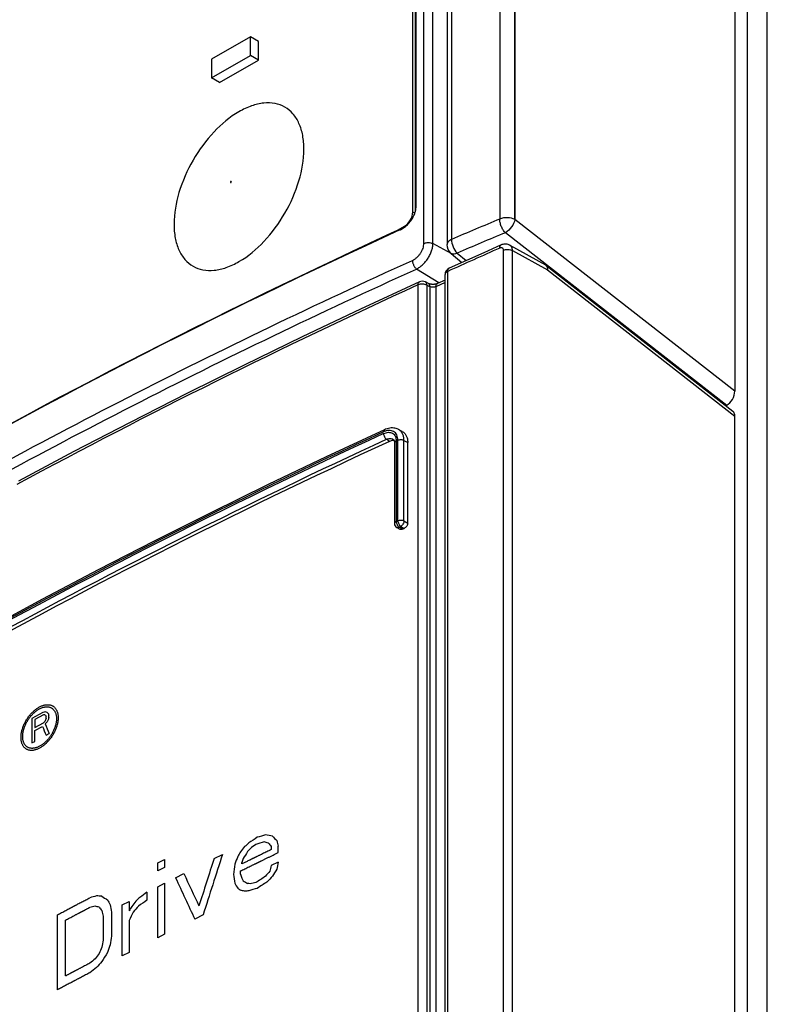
# Model space of a CAD drawing. Header units: millimetres. Extents: x 0 to 841, y 0 to 594.
# Tile 84 of 116: x 723 to 739, y 219 to 241. Entities that reach past the tile are written whole.
import ezdxf

# ---------------------------------------------------------------- set-up
doc = ezdxf.new("R2010")
doc.units = ezdxf.units.MM
doc.header["$LTSCALE"] = 46.255
for name, color, linetype in [('CHAMFERS', 7, 'CONTINUOUS'), ('CURVES', 7, 'CONTINUOUS'), ('DATUM_AXIS', 7, 'CONTINUOUS'), ('DRAFTS', 7, 'CONTINUOUS'), ('ROUNDS', 7, 'CONTINUOUS')]:
    doc.layers.add(name, color=color, linetype=linetype)

msp = doc.modelspace()

# ---------------------------------------------------------------- linework, layer by layer
at = {"layer": 'CHAMFERS', "color": 7, "linetype": 'CONTINUOUS'}
msp.add_line((731.5609, 236.8715), (731.5609, 271.0011), dxfattribs=at)
msp.add_arc((790.9323, 105.9837), 143.389, 114.61611, 119.864978, dxfattribs=at)
for points, knots in [([(731.5438, 236.7509), (731.5455, 236.7574), (731.5519, 236.7827), (731.5565, 236.8085), (731.5585, 236.8279)], [0, 0, 0, 0, 0.2567219, 1, 1, 1, 1]), ([(731.5585, 236.8279), (731.5589, 236.8316), (731.5603, 236.8461), (731.5609, 236.8607), (731.5609, 236.8715)], [0, 0, 0, 0, 0.2548602, 1, 1, 1, 1]), ([(731.3074, 236.4035), (731.3355, 236.4252), (731.3888, 236.474), (731.4564, 236.5587), (731.5097, 236.6516), (731.5347, 236.7177), (731.5438, 236.7509)], [0, 0, 0, 0, 0.2498322, 0.5056138, 0.7584384, 1, 1, 1, 1]), ([(731.2056, 236.3413), (731.2089, 236.3429), (731.2226, 236.3494), (731.2359, 236.3565), (731.2458, 236.3622)], [0, 0, 0, 0, 0.2458535, 1, 1, 1, 1]), ([(731.2458, 236.3622), (731.251, 236.3652), (731.2722, 236.378), (731.2926, 236.3921), (731.3074, 236.4035)], [0, 0, 0, 0, 0.2451436, 1, 1, 1, 1])]:
    msp.add_open_spline(points, degree=3, knots=knots, dxfattribs=at)
at = {"layer": 'CURVES', "color": 4, "linetype": 'CONTINUOUS'}
for p, q in [((733.7075, 236.5669), (733.7075, 272.8028)), ((738.4946, 270.1836), (738.4946, 232.8283)), ((738.4946, 232.8283), (733.7075, 236.5669)), ((733.6553, 206.7126), (733.6553, 235.8931)), ((733.6553, 235.8931), (734.4148, 235.4699)), ((734.4148, 235.4699), (738.4946, 232.2838)), ((738.4946, 202.8228), (738.4946, 232.2838))]:
    msp.add_line(p, q, dxfattribs=at)
at = {"layer": 'CURVES', "color": 40, "linetype": 'CONTINUOUS'}
for p, q in [((739.2017, 202.4145), (739.2017, 269.7755)), ((723.4331, 225.8276), (723.1944, 225.7001)), ((723.1944, 225.7001), (723.1944, 225.1694)), ((723.4431, 225.7765), (723.254, 225.6755)), ((723.254, 225.6755), (723.254, 225.5062)), ((723.5028, 225.7067), (723.5028, 225.7406)), ((723.5626, 225.7272), (723.5626, 225.7724)), ((723.254, 225.5062), (723.4431, 225.6071)), ((723.254, 225.4384), (723.4232, 225.5287)), ((723.254, 225.2013), (723.254, 225.4384)), ((723.5028, 225.3341), (723.5726, 225.3712)), ((723.1944, 225.1694), (723.254, 225.2013)), ((728.4013, 222.9122), (728.4013, 222.8427)), ((728.5536, 222.7774), (728.5536, 222.9164)), ((725.9326, 222.5559), (726.0816, 222.6315)), ((726.0816, 222.6315), (726.0816, 222.4578)), ((727.1603, 222.6511), (727.341, 222.7406)), ((725.9326, 222.3822), (725.9326, 222.5559)), ((726.0816, 222.4578), (725.9326, 222.3822)), ((727.764, 222.532), (727.764, 222.5667)), ((728.5536, 222.569), (728.4013, 222.4953)), ((726.3204, 222.231), (726.4999, 222.3213)), ((727.7337, 222.3087), (727.7337, 222.3782)), ((725.9326, 222.0348), (726.0816, 222.1103)), ((725.9326, 220.9229), (725.9326, 222.0348)), ((726.0816, 222.1103), (726.0816, 220.9985)), ((725.6946, 221.9136), (725.6946, 221.7399)), ((725.161, 221.6399), (725.309, 221.7161)), ((725.161, 220.5281), (725.161, 221.6399)), ((725.309, 221.7161), (725.309, 221.5076)), ((723.7507, 219.791), (723.7507, 221.424)), ((724.7478, 221.3913), (724.7478, 220.8701)), ((724.9247, 221.4831), (724.9247, 220.9619)), ((726.9197, 221.4196), (726.7396, 221.3297)), ((723.926, 220.0922), (723.926, 221.3083)), ((725.309, 221.2992), (725.309, 220.6043)), ((726.0816, 220.9985), (725.9326, 220.9229)), ((725.309, 220.6043), (725.161, 220.5281))]:
    msp.add_line(p, q, dxfattribs=at)
for centre, major_axis, ratio, start_param, end_param in [((818.4074, 167.372), (139.6852, -20.7838), 0.4515012, 2.3829568, 2.3834408), ((818.4074, 167.9391), (139.5182, -31.8407), 0.3644577, 2.3989603, 2.3992508), ((818.4074, 164.663), (133.6386, 58.5544), 0.7125337, 2.0133637, 2.0136541), ((818.4074, 171.0685), (139.998, -82.5568), 0.0091145, -2.3106005, -2.3104069), ((818.4074, 161.5337), (98.4835, 174.1885), 0.5712418, 1.5252304, 1.525424), ((818.4074, 169.9599), (139.8209, -62.7889), 0.1127363, 2.3660742, 2.3664614), ((818.4074, 180.5016), (-122.8756, 297.3012), 0.2256766, 1.3256022, 1.325699), ((818.4074, 152.1005), (90.5397, 410.6957), 0.2600046, 1.4481547, 1.4482515), ((818.4074, 172.731), (139.2609, -112.4842), 0.1277228, -2.2126903, -2.2123999), ((818.4074, 159.8599), (93.2989, 215.6757), 0.4839704, 1.4738021, 1.4740926), ((818.4074, 180.7049), (-122.8756, 297.3012), 0.2256766, 1.3261831, 1.3262799), ((818.4074, 151.886), (90.5397, 410.6957), 0.2600046, 1.4475738, 1.4476706), ((818.4074, 178.3221), (-126.4899, 254.0087), 0.236222, 1.2680636, 1.2688381), ((818.4074, 163.8186), (122.6774, 95), 0.7100589, 1.8127545, 1.8131418), ((818.4074, 178.1958), (-127.2254, 246.0161), 0.237492, 1.2562245, 1.2570958), ((818.4074, 159.6245), (138.8908, 26.3413), 0.6676955, 2.145952, 2.1476543), ((818.4074, 163.0728), (139.7307, -18.5679), 0.4674796, 2.3322514, 2.333954), ((818.4074, 167.6459), (139.6654, -53.9943), 0.1791545, 2.3379419, 2.3393609), ((818.4074, 175.5122), (138.9082, -119.3206), 0.1462459, -2.1438227, -2.1429712), ((818.4074, 154.5912), (109.5407, 131.7349), 0.6618047, -4.6809512, -4.6801002), ((818.4074, 157.9352), (132.694, 62.4576), 0.7146469, 1.9491289, 1.94998), ((818.4074, 156.0895), (120.772, 100.3365), 0.7057297, 1.7430356, 1.743603), ((818.4074, 158.6322), (136.6814, 43.4052), 0.6981175, 2.0540279, 2.0551628), ((818.4074, 162.928), (139.7307, -18.5679), 0.4674796, 2.3325352, 2.3342377), ((818.4074, 168.1872), (139.7575, -59.1759), 0.1391862, 2.3285089, 2.3293603), ((818.4074, 177.0394), (-137.7198, 137.1157), 0.183529, 1.0526798, 1.0532475), ((818.4074, 204.394), (-115.0173, 437.6154), 0.1823946, 1.480321, 1.4806049), ((818.4074, 140.2858), (90.2384, 340.078), 0.3147441, 1.4103571, 1.4134757), ((818.4074, 139.6889), (90.2394, 341.6677), 0.3132771, 1.4086655, 1.4126351), ((818.4074, 141.4237), (90.3294, 306.6552), 0.3487982, 1.4063865, 1.4069538), ((818.4074, 151.282), (97.317, 180.975), 0.556126, 1.4731105, 1.4736778), ((818.4074, 141.0411), (90.3293, 306.6608), 0.3487919, 1.4052515, 1.4055352), ((818.4074, 151.0387), (97.3169, 180.976), 0.5561237, 1.4716904, 1.4725415), ((818.4074, 102.2674), (93.2503, 796.4411), 0.1311133, 1.4345882, 1.4348718), ((818.4074, 128.5073), (90.6678, 429.045), 0.2486314, 1.402745, 1.4030288), ((818.4074, 117.122), (91.6275, 551.3718), 0.1919772, 1.4103575, 1.4106413), ((818.4074, 180.3082), (-128.8684, 228.848), 0.2390575, 1.2544177, 1.2583856), ((818.4074, 180.6743), (-129.022, 227.2821), 0.2391054, 1.2532995, 1.2564175), ((818.4074, 219.3181), (-108.7737, 682.4246), 0.129154, 1.5458387, 1.5461223), ((818.4074, 190.5071), (-121.5404, 315.5759), 0.2201792, 1.385617, 1.3859007), ((818.4074, 180.5444), (-132.3202, 194.6221), 0.2349761, 1.1993197, 1.1996034), ((818.4074, 158.903), (139.2557, 21.9494), 0.6568371, 2.1670479, 2.1690343), ((818.4074, 153.3751), (109.5407, 131.7349), 0.6618047, -4.6860587, -4.6852073), ((818.4074, 154.9776), (120.7716, 100.3377), 0.7057286, 1.7384892, 1.7396244), ((818.4074, 149.6142), (97.3169, 180.976), 0.5561237, 1.4657312, 1.4665827), ((818.4074, 180.1618), (-132.3207, 194.6167), 0.2349744, 1.1978894, 1.1984567), ((818.4074, 170.3035), (139.9736, -86.9942), 0.0312559, -2.2564617, -2.2558944), ((818.4074, 170.5468), (139.9736, -86.9949), 0.0312592, -2.2553249, -2.2544738), ((818.4074, 165.496), (139.5506, -46.2999), 0.2420926, 2.353481, 2.3540484), ((818.4074, 161.961), (139.7307, -18.568), 0.4674796, 2.333954, 2.3356563), ((818.4074, 162.9533), (139.5869, -26.1964), 0.4102364, 2.3490349, 2.3501698), ((818.4074, 158.759), (139.2557, 21.9495), 0.6568375, 2.1667633, 2.1687497), ((818.4074, 163.091), (139.6667, -21.7128), 0.4446366, 2.374085, 2.3755005), ((818.4074, 164.9749), (139.5506, -46.3003), 0.2420889, 2.3840872, 2.3852197), ((818.4074, 168.1842), (139.9736, -86.9952), 0.0312608, -2.2845121, -2.2833796), ((818.4074, 158.8501), (132.694, 62.4576), 0.7146469, 1.9715227, 1.9723724), ((818.4074, 159.8356), (138.1978, 32.862), 0.681371, 2.133966, 2.1353823), ((818.4074, 166.9944), (139.7575, -59.1759), 0.1391862, 2.3333325, 2.3341836), ((818.4074, 163.6503), (139.5082, -33.2061), 0.3530742, 2.3574582, 2.3583093), ((818.4074, 163.1879), (139.5869, -26.1964), 0.4102365, 2.3821921, 2.3833245), ((818.4074, 165.7899), (139.7575, -59.1759), 0.1391862, 2.3633707, 2.3642201), ((818.4074, 171.0807), (-137.7198, 137.1158), 0.1835293, 1.0178185, 1.0183848), ((818.4074, 174.7417), (-132.3207, 194.6167), 0.2349744, 1.1715355, 1.1721018), ((818.4074, 194.6235), (-111.1938, 559.953), 0.1519134, 1.4923917, 1.4926748), ((818.4074, 154.0266), (97.3165, 180.9781), 0.5561192, 1.4954966, 1.4960631), ((818.4074, 156.421), (109.5407, 131.7349), 0.6618047, -4.6585588, -4.6577091), ((818.4074, 157.4618), (120.7716, 100.3377), 0.7057286, 1.7659902, 1.7671232), ((818.4074, 159.9141), (138.8908, 26.3413), 0.6676955, 2.1686318, 2.1703314), ((818.4074, 187.1277), (-115.0164, 437.6378), 0.1823882, 1.4443338, 1.4446169), ((818.4074, 151.4471), (92.6912, 224.111), 0.4681639, 1.4502197, 1.4510693), ((818.4074, 127.4832), (92.5141, 673.867), 0.1559312, 1.4530641, 1.4533472), ((818.4074, 151.026), (91.5965, 244.9758), 0.4321962, 1.4463473, 1.4469136), ((818.4074, 134.979), (91.6277, 551.3941), 0.1919692, 1.4463583, 1.4466414), ((818.4074, 147.365), (90.3294, 306.6552), 0.3487981, 1.4327413, 1.4333076), ((818.4074, 156.3168), (109.5407, 131.735), 0.6618047, -4.6509132, -4.6500639), ((818.4074, 153.9225), (97.3168, 180.9765), 0.5561226, 1.5005964, 1.5017289), ((818.4074, 158.9188), (136.6814, 43.4052), 0.6981175, 2.0871851, 2.0883175), ((818.4074, 159.0157), (138.1978, 32.862), 0.681371, 2.144444, 2.1458595), ((818.4074, 157.1318), (120.7716, 100.3377), 0.7057286, 1.7736361, 1.7747686)]:
    msp.add_ellipse(centre, major_axis=major_axis, ratio=ratio, start_param=start_param, end_param=end_param, dxfattribs=at)
for points in [[(722.9562, 225.2865), (722.9562, 225.2972), (722.9569, 225.3189), (722.96, 225.3524), (722.9651, 225.3867), (722.9722, 225.4216), (722.9813, 225.4569), (722.9923, 225.4925), (723.0052, 225.5281), (723.0199, 225.5636), (723.0362, 225.5987), (723.0543, 225.6334), (723.0739, 225.6675), (723.095, 225.7006), (723.1174, 225.7328), (723.1411, 225.7638), (723.1659, 225.7935), (723.1916, 225.8216), (723.2183, 225.8482), (723.2457, 225.873), (723.2736, 225.8959), (723.302, 225.9168), (723.3308, 225.9355), (723.3596, 225.9521), (723.3885, 225.9664), (723.4172, 225.9783), (723.4457, 225.9877), (723.4737, 225.9947), (723.5011, 225.9992), (723.5279, 226.0011), (723.5537, 226.0005), (723.5786, 225.9973), (723.6024, 225.9917), (723.6249, 225.9835), (723.6461, 225.9729), (723.6658, 225.9599), (723.684, 225.9445), (723.7005, 225.9269), (723.7153, 225.9071), (723.7282, 225.8853), (723.7393, 225.8616), (723.7484, 225.836), (723.7556, 225.8087), (723.7607, 225.7799), (723.7638, 225.7496), (723.7645, 225.7286), (723.7645, 225.718)], [(722.9928, 225.3061), (722.9928, 225.3161), (722.9935, 225.3363), (722.9964, 225.3675), (723.0013, 225.3995), (723.0081, 225.432), (723.0167, 225.4649), (723.0272, 225.498), (723.0394, 225.5311), (723.0533, 225.5641), (723.0689, 225.5967), (723.0861, 225.6288), (723.1046, 225.6603), (723.1246, 225.6909), (723.1458, 225.7205), (723.1682, 225.749), (723.1916, 225.7761), (723.2158, 225.8018), (723.2409, 225.8259), (723.2666, 225.8483), (723.2928, 225.8688), (723.3194, 225.8873), (723.3462, 225.9038), (723.373, 225.9182), (723.3999, 225.9303), (723.4264, 225.9401), (723.4527, 225.9476), (723.4784, 225.9527), (723.5036, 225.9554), (723.5279, 225.9557), (723.5514, 225.9536), (723.5739, 225.949), (723.5952, 225.9421), (723.6152, 225.9328), (723.6339, 225.9213), (723.6511, 225.9075), (723.6668, 225.8915), (723.6808, 225.8735), (723.6931, 225.8535), (723.7036, 225.8316), (723.7123, 225.808), (723.7191, 225.7827), (723.724, 225.756), (723.727, 225.7279), (723.7276, 225.7084), (723.7276, 225.6984)], [(723.7645, 225.718), (723.7645, 225.7073), (723.7638, 225.6856), (723.7607, 225.652), (723.7556, 225.6178), (723.7484, 225.5829), (723.7393, 225.5476), (723.7282, 225.5121), (723.7153, 225.4766), (723.7005, 225.4411), (723.684, 225.406), (723.6658, 225.3714), (723.6461, 225.3374), (723.6249, 225.3043), (723.6024, 225.2722), (723.5786, 225.2413), (723.5537, 225.2116), (723.5279, 225.1835), (723.5011, 225.157), (723.4737, 225.1323), (723.4456, 225.1094), (723.4172, 225.0885), (723.3885, 225.0697), (723.3596, 225.0532), (723.3307, 225.0389), (723.302, 225.027), (723.2736, 225.0175), (723.2457, 225.0105), (723.2183, 225.006), (723.1916, 225.004), (723.1659, 225.0046), (723.1411, 225.0077), (723.1174, 225.0133), (723.095, 225.0214), (723.0739, 225.032), (723.0543, 225.0449), (723.0362, 225.0602), (723.0199, 225.0777), (723.0052, 225.0974), (722.9923, 225.1192), (722.9813, 225.1429), (722.9722, 225.1685), (722.9651, 225.1957), (722.96, 225.2245), (722.9569, 225.2548), (722.9562, 225.2758), (722.9562, 225.2865)], [(723.7276, 225.6984), (723.7276, 225.6885), (723.727, 225.6683), (723.724, 225.637), (723.7191, 225.6051), (723.7123, 225.5726), (723.7036, 225.5398), (723.6931, 225.5067), (723.6808, 225.4737), (723.6668, 225.4408), (723.6511, 225.4082), (723.6339, 225.3761), (723.6152, 225.3447), (723.5952, 225.3141), (723.5739, 225.2845), (723.5514, 225.2561), (723.5279, 225.229), (723.5036, 225.2034), (723.4784, 225.1793), (723.4527, 225.157), (723.4264, 225.1365), (723.3999, 225.118), (723.373, 225.1015), (723.3462, 225.0871), (723.3194, 225.075), (723.2928, 225.0652), (723.2666, 225.0576), (723.2409, 225.0525), (723.2158, 225.0497), (723.1915, 225.0494), (723.1682, 225.0515), (723.1458, 225.056), (723.1246, 225.0629), (723.1046, 225.0721), (723.086, 225.0836), (723.0689, 225.0974), (723.0533, 225.1132), (723.0394, 225.1312), (723.0272, 225.1512), (723.0167, 225.1731), (723.0081, 225.1966), (723.0013, 225.2219), (722.9964, 225.2486), (722.9935, 225.2767), (722.9928, 225.2962), (722.9928, 225.3061)]]:
    msp.add_open_spline(points, degree=3, dxfattribs=at)
for points, knots in [([(727.7337, 222.3782), (727.7648, 222.3934), (727.8114, 222.4161), (727.8736, 222.4465), (727.9202, 222.4693), (727.959, 222.4883), (727.9901, 222.5035), (728.0134, 222.5149), (728.0328, 222.5244), (728.0484, 222.532), (728.06, 222.5377), (728.0717, 222.5434), (728.0814, 222.5482), (728.0891, 222.552), (728.094, 222.5543), (728.0979, 222.5562), (728.1008, 222.5577), (728.1032, 222.5589), (728.1049, 222.5597), (728.1059, 222.5602), (728.1066, 222.5605), (728.1075, 222.5609), (728.1087, 222.5615), (728.1107, 222.5625), (728.1136, 222.5639), (728.1171, 222.5656), (728.1218, 222.5679), (728.1276, 222.5707), (728.1369, 222.5752), (728.1485, 222.5809), (728.1625, 222.5876), (728.1765, 222.5944), (728.1951, 222.6034), (728.2184, 222.6147), (728.2463, 222.6283), (728.2836, 222.6464), (728.3301, 222.669), (728.386, 222.6961), (728.4605, 222.7322), (728.5164, 222.7593), (728.5536, 222.7774)], [0, 0, 0, 0, 0.125, 0.1875, 0.25, 0.3125, 0.34375, 0.375, 0.40625, 0.421875, 0.4375, 0.453125, 0.46875, 0.4765625, 0.484375, 0.4882812, 0.4921875, 0.4960938, 0.4980469, 0.4990234, 0.5, 0.5009766, 0.5019531, 0.5039062, 0.5078125, 0.5117188, 0.515625, 0.5234375, 0.53125, 0.546875, 0.5625, 0.578125, 0.59375, 0.625, 0.65625, 0.6875, 0.75, 0.8125, 0.875, 1, 1, 1, 1]), ([(728.4013, 222.8427), (728.3858, 222.8351), (728.3546, 222.82), (728.3079, 222.7973), (728.2612, 222.7746), (728.2145, 222.7518), (728.1755, 222.7329), (728.1444, 222.7177), (728.121, 222.7064), (728.1016, 222.6969), (728.086, 222.6893), (728.0743, 222.6837), (728.0626, 222.678), (728.0529, 222.6733), (728.0451, 222.6695), (728.0402, 222.6671), (728.0363, 222.6652), (728.0334, 222.6638), (728.031, 222.6626), (728.0293, 222.6618), (728.0283, 222.6613), (728.0275, 222.6609), (728.0271, 222.6607), (728.0264, 222.6604), (728.0252, 222.6598), (728.0235, 222.6589), (728.0214, 222.6579), (728.0187, 222.6566), (728.0152, 222.6549), (728.0097, 222.6522), (728.0029, 222.6489), (727.9946, 222.6448), (727.9864, 222.6408), (727.9754, 222.6354), (727.9617, 222.6287), (727.9452, 222.6206), (727.9232, 222.6099), (727.8958, 222.5965), (727.8628, 222.5803), (727.8299, 222.5642), (727.7969, 222.5481), (727.775, 222.5374), (727.764, 222.532)], [0, 0, 0, 0, 0.0625, 0.125, 0.1875, 0.25, 0.3125, 0.34375, 0.375, 0.40625, 0.421875, 0.4375, 0.453125, 0.46875, 0.4765625, 0.484375, 0.4882812, 0.4921875, 0.4960938, 0.4980469, 0.4990234, 0.5, 0.5009766, 0.5019531, 0.5039062, 0.5078125, 0.5117188, 0.515625, 0.5234375, 0.53125, 0.546875, 0.5625, 0.578125, 0.59375, 0.625, 0.65625, 0.6875, 0.75, 0.8125, 0.875, 0.9375, 1, 1, 1, 1]), ([(723.7507, 221.424), (723.7807, 221.4399), (723.8258, 221.4637), (723.8859, 221.4954), (723.931, 221.5192), (723.9761, 221.543), (724.0136, 221.5629), (724.0437, 221.5787), (724.0625, 221.5886), (724.0775, 221.5966), (724.0888, 221.6025), (724.0982, 221.6075), (724.1047, 221.611), (724.1085, 221.6129), (724.1114, 221.6144), (724.114, 221.6158), (724.1176, 221.6177), (724.1238, 221.621), (724.1327, 221.6256), (724.1434, 221.6312), (724.1577, 221.6387), (724.1755, 221.6481), (724.204, 221.663), (724.2397, 221.6817), (724.2824, 221.7042), (724.3252, 221.7266), (724.3823, 221.7565), (724.425, 221.7789), (724.4536, 221.7939)], [0, 0, 0, 0, 0.125, 0.1875, 0.25, 0.3125, 0.375, 0.40625, 0.4375, 0.453125, 0.46875, 0.484375, 0.4921875, 0.4960938, 0.5, 0.5039062, 0.5078125, 0.515625, 0.53125, 0.546875, 0.5625, 0.59375, 0.625, 0.6875, 0.75, 0.8125, 0.875, 1, 1, 1, 1]), ([(723.926, 221.3083), (723.941, 221.3162), (723.9711, 221.332), (724.0163, 221.3558), (724.0614, 221.3795), (724.099, 221.3993), (724.1291, 221.4152), (724.1517, 221.427), (724.1743, 221.4389), (724.1969, 221.4508), (724.2157, 221.4607), (724.2307, 221.4686), (724.242, 221.4746), (724.2514, 221.4795), (724.2589, 221.4835), (724.2646, 221.4864), (724.2702, 221.4894), (724.2749, 221.4919), (724.2787, 221.4939), (724.2811, 221.4951), (724.2829, 221.4961), (724.2843, 221.4968), (724.2855, 221.4974), (724.2864, 221.4979), (724.2868, 221.4981), (724.2872, 221.4983), (724.2873, 221.4984), (724.2876, 221.4985), (724.2879, 221.4987), (724.2885, 221.499), (724.2891, 221.4993), (724.29, 221.4998), (724.2911, 221.5004), (724.2928, 221.5013), (724.295, 221.5024), (724.2976, 221.5038), (724.3002, 221.5051), (724.3036, 221.5069), (724.308, 221.5092), (724.3132, 221.5119), (724.3201, 221.5156), (724.3288, 221.5201), (724.3392, 221.5255), (724.3496, 221.531), (724.36, 221.5364), (724.3738, 221.5437), (724.3912, 221.5528), (724.412, 221.5636), (724.4328, 221.5745), (724.4466, 221.5818), (724.4536, 221.5854)], [0, 0, 0, 0, 0.0625, 0.125, 0.1875, 0.25, 0.28125, 0.3125, 0.34375, 0.375, 0.40625, 0.421875, 0.4375, 0.453125, 0.4609375, 0.46875, 0.4765625, 0.484375, 0.4882812, 0.4921875, 0.4941406, 0.4960938, 0.4980469, 0.4990234, 0.4995117, 0.5, 0.5004883, 0.5009766, 0.5019531, 0.5039062, 0.5058594, 0.5078125, 0.5117188, 0.515625, 0.5234375, 0.53125, 0.5390625, 0.546875, 0.5625, 0.578125, 0.59375, 0.625, 0.65625, 0.6875, 0.71875, 0.75, 0.8125, 0.875, 0.9375, 1, 1, 1, 1]), ([(724.4536, 220.3694), (724.4385, 220.3614), (724.4083, 220.3456), (724.3631, 220.3219), (724.3179, 220.2982), (724.2802, 220.2785), (724.2501, 220.2626), (724.2275, 220.2508), (724.2049, 220.2389), (724.1823, 220.2271), (724.1634, 220.2172), (724.1483, 220.2093), (724.137, 220.2034), (724.1276, 220.1984), (724.1201, 220.1945), (724.1144, 220.1915), (724.1088, 220.1885), (724.1041, 220.1861), (724.1003, 220.1841), (724.098, 220.1829), (724.0961, 220.1819), (724.0947, 220.1811), (724.0935, 220.1805), (724.0926, 220.1801), (724.0922, 220.1798), (724.0918, 220.1796), (724.0917, 220.1796), (724.0914, 220.1794), (724.0911, 220.1792), (724.0905, 220.179), (724.0899, 220.1786), (724.089, 220.1782), (724.0879, 220.1776), (724.0862, 220.1767), (724.0841, 220.1755), (724.0815, 220.1742), (724.0789, 220.1728), (724.0754, 220.171), (724.0711, 220.1687), (724.0659, 220.166), (724.059, 220.1623), (724.0504, 220.1578), (724.04, 220.1523), (724.0296, 220.1469), (724.0193, 220.1414), (724.0054, 220.1341), (723.9882, 220.125), (723.9674, 220.1141), (723.9467, 220.1031), (723.9329, 220.0958), (723.926, 220.0922)], [0, 0, 0, 0, 0.0625, 0.125, 0.1875, 0.25, 0.28125, 0.3125, 0.34375, 0.375, 0.40625, 0.421875, 0.4375, 0.453125, 0.4609375, 0.46875, 0.4765625, 0.484375, 0.4882812, 0.4921875, 0.4941406, 0.4960938, 0.4980469, 0.4990234, 0.4995117, 0.5, 0.5004883, 0.5009766, 0.5019531, 0.5039062, 0.5058594, 0.5078125, 0.5117188, 0.515625, 0.5234375, 0.53125, 0.5390625, 0.546875, 0.5625, 0.578125, 0.59375, 0.625, 0.65625, 0.6875, 0.71875, 0.75, 0.8125, 0.875, 0.9375, 1, 1, 1, 1]), ([(724.4536, 220.1609), (724.4234, 220.1451), (724.3782, 220.1214), (724.3179, 220.0897), (724.2727, 220.066), (724.2275, 220.0423), (724.1898, 220.0226), (724.1597, 220.0067), (724.1408, 219.9969), (724.1257, 219.989), (724.1144, 219.983), (724.105, 219.9781), (724.0984, 219.9746), (724.0947, 219.9727), (724.0918, 219.9712), (724.0892, 219.9698), (724.0856, 219.9679), (724.0794, 219.9646), (724.0705, 219.9599), (724.0598, 219.9543), (724.0456, 219.9468), (724.0279, 219.9374), (723.9994, 219.9224), (723.9639, 219.9036), (723.9213, 219.8811), (723.8786, 219.8586), (723.8217, 219.8286), (723.7791, 219.806), (723.7507, 219.791)], [0, 0, 0, 0, 0.125, 0.1875, 0.25, 0.3125, 0.375, 0.40625, 0.4375, 0.453125, 0.46875, 0.484375, 0.4921875, 0.4960938, 0.5, 0.5039062, 0.5078125, 0.515625, 0.53125, 0.546875, 0.5625, 0.59375, 0.625, 0.6875, 0.75, 0.8125, 0.875, 1, 1, 1, 1])]:
    msp.add_open_spline(points, degree=3, knots=knots, dxfattribs=at)
at = {"layer": 'DATUM_AXIS', "color": 7, "linetype": 'CONTINUOUS'}
for p, q in [((727.9486, 240.5508), (727.1, 240.0609)), ((727.9486, 240.1425), (727.9486, 240.5508)), ((728.1253, 240.4487), (727.9486, 240.5508)), ((728.1253, 240.0405), (728.1253, 240.4487)), ((727.1, 239.6526), (727.9486, 240.1425)), ((727.1, 240.0609), (727.1, 239.6526)), ((727.2768, 239.5506), (728.1253, 240.0405)), ((728.1253, 240.0405), (727.9486, 240.1425)), ((727.2768, 239.5506), (727.1, 239.6526))]:
    msp.add_line(p, q, dxfattribs=at)
at = {"layer": 'DRAFTS', "color": 7, "linetype": 'CONTINUOUS'}
for p, q in [((731.5437, 236.7509), (731.5437, 270.8307)), ((731.2908, 236.3912), (731.2056, 236.3413))]:
    msp.add_line(p, q, dxfattribs=at)
at = {"layer": 'DRAFTS', "color": 9, "linetype": 'CONTINUOUS'}
msp.add_line((731.5526, 236.7888), (731.5609, 236.8715), dxfattribs=at)
at = {"layer": 'DRAFTS', "color": 7, "linetype": 'CONTINUOUS'}
msp.add_ellipse((816.7016, 176.1878), major_axis=(137.4052, 2.0241), ratio=0.5671891, start_param=2.2330412, end_param=2.3479156, dxfattribs=at)
at = {"layer": 'ROUNDS', "color": 9, "linetype": 'CONTINUOUS'}
for p, q in [((733.3789, 272.8154), (733.3789, 236.5795)), ((733.7075, 272.8028), (733.7075, 236.5669)), ((732.3282, 272.3435), (732.3282, 236.1356)), ((731.7263, 236.0488), (731.7263, 271.9746)), ((731.9214, 236.0441), (731.9214, 271.9699)), ((731.4841, 236.7337), (731.5299, 236.7072)), ((731.3073, 236.4275), (731.3291, 236.4149)), ((738.4946, 232.8283), (733.7075, 236.5669)), ((738.3179, 232.519), (733.5, 236.2815)), ((732.3201, 235.8294), (731.9214, 236.0441)), ((732.4512, 235.8385), (732.6458, 235.6744)), ((733.4582, 206.7202), (733.4582, 235.9007)), ((733.6553, 206.7126), (733.6553, 235.8931)), ((733.6553, 235.8931), (734.4148, 235.4699)), ((732.0538, 235.1902), (731.5667, 235.4911)), ((732.2446, 207.4461), (732.2446, 235.4386)), ((734.4148, 235.4699), (738.4946, 232.2838)), ((731.5976, 235.1438), (731.5976, 207.5743)), ((731.7919, 235.1397), (731.7919, 207.5702)), ((731.8592, 235.1054), (731.7919, 235.1397)), ((731.8592, 235.1054), (731.8592, 207.5313)), ((732.1869, 235.1963), (731.9886, 235.106)), ((731.9886, 235.106), (731.9886, 207.5285)), ((730.9812, 231.7372), (730.9103, 231.7811)), ((731.1244, 231.7476), (731.1244, 229.9927)), ((731.161, 230.0095), (731.161, 231.7627)), ((731.2927, 230.0058), (731.2927, 231.7591)), ((731.2927, 231.7591), (731.3748, 231.7149)), ((731.1244, 229.9927), (731.161, 230.0095)), ((731.2927, 230.0058), (731.3748, 229.9584)), ((731.1856, 229.8666), (731.2222, 229.8834)), ((731.2566, 229.8227), (731.1856, 229.8666)), ((731.2222, 229.8834), (731.296, 229.8408))]:
    msp.add_line(p, q, dxfattribs=at)
at = {"layer": 'ROUNDS', "color": 7, "linetype": 'CONTINUOUS'}
for p, q in [((732.2319, 272.2297), (732.2319, 236.0218)), ((731.4841, 236.7337), (731.4841, 270.7407)), ((738.4946, 270.1836), (738.4946, 232.8283)), ((738.7619, 269.7256), (738.7619, 202.1605)), ((739.2017, 202.4145), (739.2017, 269.7755)), ((731.0991, 236.3072), (731.3073, 236.4275)), ((733.5983, 236.0106), (734.3719, 235.5795)), ((732.3207, 235.8306), (732.5548, 235.6333)), ((734.381, 235.5735), (738.4517, 232.3944)), ((732.1869, 207.3779), (732.1869, 235.3704)), ((731.826, 235.1752), (731.7587, 235.2095)), ((732.1869, 235.2509), (732.0191, 235.1744)), ((738.3179, 232.519), (738.3031, 232.5105)), ((738.4946, 202.8228), (738.4946, 232.2838)), ((731.2543, 231.953), (731.1743, 231.9961)), ((731.0867, 231.7024), (731.0867, 229.9475)), ((731.3748, 229.9584), (731.3748, 231.7149)), ((731.1341, 229.8624), (731.1999, 229.8217)), ((731.2566, 229.8227), (731.296, 229.8408))]:
    msp.add_line(p, q, dxfattribs=at)
for points in [[(733.4082, 236.0151), (733.0306, 235.847), (732.6509, 235.6767), (732.275, 235.507)], [(733.5983, 236.0106), (733.5919, 236.0139), (733.5755, 236.0214), (733.5582, 236.0273), (733.5404, 236.0317), (733.5219, 236.0344), (733.5029, 236.0354), (733.4835, 236.0347), (733.464, 236.0322), (733.4442, 236.0279), (733.4244, 236.0216), (733.4082, 236.0151)], [(731.6281, 235.2122), (730.3461, 234.6175), (729.0732, 234.0131), (727.8126, 233.4002), (726.5645, 232.7791), (725.329, 232.1499), (724.1064, 231.5126), (722.8996, 230.8687)], [(732.0191, 235.1744), (732.0155, 235.1728), (732.0085, 235.17), (732.0004, 235.1672), (731.9914, 235.1646), (731.9816, 235.1622), (731.971, 235.1601), (731.9598, 235.1584), (731.9482, 235.1571), (731.9362, 235.1563), (731.9241, 235.1559), (731.912, 235.1561), (731.9002, 235.1568), (731.8886, 235.1579), (731.8776, 235.1595), (731.8673, 235.1614), (731.8578, 235.1636), (731.8491, 235.1661), (731.8413, 235.1686), (731.8346, 235.1712), (731.8289, 235.1737), (731.826, 235.1752)], [(730.8666, 231.9894), (729.5979, 231.3966), (728.3381, 230.7938), (727.0905, 230.1825), (725.8554, 229.5629), (724.6329, 228.935), (723.4231, 228.2989), (722.2263, 227.6547), (721.0425, 227.0024)], [(731.1743, 231.996), (731.1677, 231.9995), (731.1448, 232.0097), (731.1207, 232.0178), (731.0953, 232.0239), (731.0688, 232.0278), (731.0412, 232.0294), (731.0128, 232.0286), (730.9836, 232.0254), (730.9539, 232.0197), (730.9239, 232.0115), (730.8937, 232.0009), (730.8666, 231.9894)], [(731.0569, 231.7806), (731.0614, 231.7774), (731.0661, 231.773), (731.0704, 231.7677), (731.0744, 231.7612), (731.078, 231.7536), (731.0811, 231.7447), (731.0836, 231.7347), (731.0854, 231.7238), (731.0864, 231.7122), (731.0867, 231.7024)]]:
    msp.add_lwpolyline(points, dxfattribs=at)
at = {"layer": 'ROUNDS', "color": 9, "linetype": 'CONTINUOUS'}
for centre, radius, start, end in [((783.7773, 115.8212), 130.8532, 112.653178, 113.15262), ((783.7883, 115.7746), 130.5788, 112.651088, 113.150678), ((798.7372, 88.6608), 161.1366, 113.929595, 114.371244), ((794.6528, 97.4861), 151.412, 114.610537, 118.300721), ((791.406, 100.4428), 144.7412, 114.732458, 119.226127), ((792.3339, 98.6339), 146.8068, 114.76106, 118.953904)]:
    msp.add_arc(centre, radius, start, end, dxfattribs=at)
at = {"layer": 'ROUNDS', "color": 7, "linetype": 'CONTINUOUS'}
for centre, radius, start, end in [((732.3369, 235.3704), 0.15, 114.37235, 180), ((734.3374, 235.5177), 0.0707, 52.01823, 60.86709), ((731.6906, 235.0758), 0.15, 62.99058, 114.62741), ((791.4771, 100.3909), 144.6085, 114.729993, 119.193834), ((731.1867, 229.9475), 0.1, 180.00007, 238.2682)]:
    msp.add_arc(centre, radius, start, end, dxfattribs=at)
for centre, start_param, end_param in [((738.3179, 232.7263), -2.3714991, -0.8007028), ((738.3179, 232.1817), -0.8007028, -0.0885864)]:
    msp.add_ellipse(centre, major_axis=(0.1231, 0.2198), ratio=0.577215, start_param=start_param, end_param=end_param, dxfattribs=at)
for points, knots in [([(729.1153, 238.1013), (729.1153, 238.2026), (729.0999, 238.3954), (729.0219, 238.6601), (728.8904, 238.8751), (728.7079, 239.0286), (728.4836, 239.1099), (728.2317, 239.1163), (727.9634, 239.0515), (727.5786, 238.8682), (727.1206, 238.4821), (726.6769, 237.8761), (726.3738, 237.1891), (726.2869, 236.7001), (726.2869, 236.4683)], [0, 0, 0, 0, 0.0604415, 0.1145391, 0.1631733, 0.2086032, 0.254032, 0.3026735, 0.3567563, 0.417209, 0.5554574, 0.7086038, 0.8617432, 1, 1, 1, 1]), ([(726.2869, 236.4683), (726.2869, 236.3669), (726.3022, 236.1742), (726.3802, 235.9095), (726.5118, 235.6945), (726.6943, 235.541), (726.9185, 235.4597), (727.1704, 235.4533), (727.4388, 235.518), (727.8235, 235.7014), (728.2816, 236.0875), (728.7253, 236.6935), (729.0283, 237.3805), (729.1153, 237.8695), (729.1153, 238.1013)], [0, 0, 0, 0, 0.0604415, 0.1145391, 0.1631733, 0.2086032, 0.254032, 0.3026735, 0.3567563, 0.417209, 0.5554574, 0.7086038, 0.8617432, 1, 1, 1, 1]), ([(734.381, 235.5735), (734.3873, 235.5685), (734.3988, 235.5558), (734.41, 235.5313), (734.4156, 235.5019), (734.4156, 235.481), (734.4148, 235.4699)], [0, 0, 0, 0, 0.2136529, 0.4459867, 0.7067757, 1, 1, 1, 1]), ([(731.2543, 231.953), (731.2731, 231.9429), (731.3083, 231.9161), (731.347, 231.86), (731.3702, 231.7911), (731.3748, 231.741), (731.3748, 231.7149)], [0, 0, 0, 0, 0.2290514, 0.4655847, 0.7204884, 1, 1, 1, 1]), ([(731.0772, 231.7554), (731.0697, 231.7563), (731.0368, 231.7574), (731.0042, 231.7478), (730.9812, 231.7372)], [0, 0, 0, 0, 0.2298854, 1, 1, 1, 1]), ([(731.3748, 229.9584), (731.3748, 229.9469), (731.3699, 229.9225), (731.3528, 229.889), (731.3279, 229.8602), (731.3069, 229.8458), (731.296, 229.8408)], [0, 0, 0, 0, 0.2339148, 0.4932782, 0.7561997, 1, 1, 1, 1]), ([(731.2566, 229.8227), (731.2515, 229.8204), (731.2415, 229.8167), (731.2262, 229.8145), (731.2121, 229.8159), (731.2036, 229.8194), (731.1999, 229.8217)], [0, 0, 0, 0, 0.2829362, 0.5413017, 0.7778371, 1, 1, 1, 1])]:
    msp.add_open_spline(points, degree=3, knots=knots, dxfattribs=at)
at = {"layer": 'ROUNDS', "color": 9, "linetype": 'CONTINUOUS'}
for points, knots in [([(727.5354, 237.3933), (727.5354, 237.3959), (727.5331, 237.4023), (727.5222, 237.3999), (727.5161, 237.3917), (727.5132, 237.3842), (727.5132, 237.3804)], [0, 0, 0, 0, 0.2035221, 0.4076178, 0.7042778, 1, 1, 1, 1]), ([(727.5132, 237.3804), (727.5132, 237.3778), (727.5155, 237.3714), (727.5264, 237.3738), (727.5325, 237.382), (727.5354, 237.3895), (727.5354, 237.3933)], [0, 0, 0, 0, 0.2035221, 0.4076178, 0.7042778, 1, 1, 1, 1]), ([(733.5, 236.2815), (733.4826, 236.3012), (733.4477, 236.344), (733.4092, 236.419), (733.3845, 236.4986), (733.3767, 236.5536), (733.3789, 236.5795)], [0, 0, 0, 0, 0.2396895, 0.5020396, 0.7628821, 1, 1, 1, 1]), ([(733.7075, 236.5669), (733.6597, 236.5945), (733.5456, 236.6193), (733.431, 236.6025), (733.3789, 236.5795)], [0, 0, 0, 0, 0.4920082, 1, 1, 1, 1]), ([(733.7075, 236.5669), (733.6978, 236.5092), (733.6393, 236.3996), (733.5531, 236.3122), (733.5, 236.2815)], [0, 0, 0, 0, 0.4883851, 1, 1, 1, 1]), ([(731.4773, 235.6792), (731.4941, 235.6868), (731.5273, 235.7055), (731.5736, 235.7411), (731.6163, 235.7841), (731.6539, 235.8328), (731.6849, 235.8855), (731.7081, 235.9401), (731.7226, 235.9947), (731.7263, 236.0312), (731.7263, 236.0488)], [0, 0, 0, 0, 0.1182928, 0.2437729, 0.374129, 0.5065845, 0.6381503, 0.7658803, 0.8871539, 1, 1, 1, 1]), ([(731.5667, 235.4911), (731.5908, 235.5029), (731.6384, 235.5316), (731.7044, 235.5857), (731.7652, 235.6505), (731.8187, 235.7236), (731.8627, 235.8022), (731.8957, 235.8835), (731.9163, 235.9643), (731.9214, 236.0182), (731.9214, 236.0441)], [0, 0, 0, 0, 0.1169978, 0.241777, 0.371939, 0.5045887, 0.6366084, 0.7649205, 0.8867637, 1, 1, 1, 1]), ([(731.7263, 236.0488), (731.7335, 236.052), (731.7488, 236.0577), (731.7817, 236.0657), (731.8252, 236.069), (731.8683, 236.0637), (731.9001, 236.0542), (731.9147, 236.0477), (731.9214, 236.0441)], [0, 0, 0, 0, 0.1181429, 0.2432864, 0.504743, 0.7636505, 0.8857772, 1, 1, 1, 1]), ([(732.3282, 236.1356), (732.3017, 236.1237), (732.256, 236.0959), (732.2319, 236.0445), (732.2319, 236.0218)], [0, 0, 0, 0, 0.5607067, 1, 1, 1, 1]), ([(732.3282, 236.1356), (732.327, 236.0814), (732.3539, 235.9725), (732.412, 235.8768), (732.4512, 235.8385)], [0, 0, 0, 0, 0.4970826, 1, 1, 1, 1]), ([(733.378, 235.9468), (733.3779, 235.9549), (733.379, 235.9699), (733.3846, 235.9902), (733.3941, 236.006), (733.4034, 236.013), (733.4082, 236.0151)], [0, 0, 0, 0, 0.3072017, 0.5720144, 0.7981588, 1, 1, 1, 1]), ([(733.4582, 235.9007), (733.4582, 235.9105), (733.4556, 235.9251), (733.4452, 235.9406), (733.4348, 235.9488), (733.4222, 235.9535), (733.4026, 235.9553), (733.3875, 235.9511), (733.378, 235.9468)], [0, 0, 0, 0, 0.2577345, 0.3734959, 0.4859031, 0.6008136, 0.7232873, 1, 1, 1, 1]), ([(733.6553, 235.8931), (733.6552, 235.9061), (733.6529, 235.9308), (733.6419, 235.9647), (733.6238, 235.9923), (733.6071, 236.0056), (733.5983, 236.0106)], [0, 0, 0, 0, 0.284202, 0.5412966, 0.776407, 1, 1, 1, 1]), ([(732.4512, 235.8385), (732.4386, 235.8319), (732.399, 235.8139), (732.3441, 235.8109), (732.3207, 235.8306)], [0, 0, 0, 0, 0.3170952, 1, 1, 1, 1]), ([(733.4582, 235.9007), (733.4734, 235.9074), (733.5069, 235.9168), (733.559, 235.9201), (733.61, 235.913), (733.6416, 235.9011), (733.6553, 235.8931)], [0, 0, 0, 0, 0.2450014, 0.5077649, 0.7663637, 1, 1, 1, 1]), ([(708.6487, 222.4991), (710.3478, 223.7467), (712.9718, 225.5568), (716.5901, 227.8409), (719.4089, 229.517), (722.3102, 231.142), (726.3113, 233.2525), (729.3902, 234.7336), (731.4773, 235.6792)], [0, 0, 0, 0, 0.2394928, 0.3619163, 0.4861011, 0.6120292, 0.7396774, 1, 1, 1, 1]), ([(731.4773, 235.6792), (731.4773, 235.671), (731.4785, 235.6538), (731.4836, 235.6278), (731.4917, 235.6011), (731.5027, 235.5748), (731.5161, 235.5498), (731.5314, 235.527), (731.5482, 235.5072), (731.5605, 235.4959), (731.5667, 235.4911)], [0, 0, 0, 0, 0.115305, 0.2399631, 0.3710032, 0.5049924, 0.6382987, 0.7673355, 0.88881, 1, 1, 1, 1]), ([(732.2446, 235.4386), (732.2446, 235.4467), (732.2456, 235.4617), (732.2513, 235.482), (732.2609, 235.4978), (732.2702, 235.5048), (732.275, 235.507)], [0, 0, 0, 0, 0.3057136, 0.5700221, 0.7967561, 1, 1, 1, 1]), ([(708.7626, 222.3251), (710.4599, 223.5714), (713.0811, 225.3795), (716.6955, 227.6612), (719.5113, 229.3354), (722.4095, 230.9587), (726.4063, 233.0669), (729.4819, 234.5465), (731.5667, 235.4911)], [0, 0, 0, 0, 0.2394932, 0.3619168, 0.4861017, 0.6120297, 0.7396778, 1, 1, 1, 1]), ([(732.2446, 235.4386), (732.2361, 235.4348), (732.2207, 235.4263), (732.2019, 235.4098), (732.1898, 235.391), (732.1869, 235.377), (732.1869, 235.3704)], [0, 0, 0, 0, 0.2962394, 0.5581799, 0.7888021, 1, 1, 1, 1]), ([(731.5976, 235.1438), (731.5975, 235.1518), (731.5986, 235.1667), (731.6043, 235.187), (731.6139, 235.2029), (731.6232, 235.2099), (731.6281, 235.2122)], [0, 0, 0, 0, 0.3048718, 0.5688952, 0.7959642, 1, 1, 1, 1]), ([(731.7919, 235.1397), (731.778, 235.147), (731.7464, 235.1581), (731.6959, 235.1641), (731.6449, 235.1601), (731.6123, 235.1505), (731.5976, 235.1438)], [0, 0, 0, 0, 0.2366265, 0.4958271, 0.7572592, 1, 1, 1, 1]), ([(731.7919, 235.1397), (731.7918, 235.1476), (731.7904, 235.1626), (731.784, 235.183), (731.7736, 235.1993), (731.7638, 235.2068), (731.7587, 235.2095)], [0, 0, 0, 0, 0.2939147, 0.5544938, 0.7859927, 1, 1, 1, 1]), ([(731.8592, 235.1054), (731.8591, 235.1133), (731.8577, 235.1283), (731.8513, 235.1487), (731.8409, 235.165), (731.8311, 235.1725), (731.826, 235.1752)], [0, 0, 0, 0, 0.2939146, 0.5544938, 0.7859927, 1, 1, 1, 1]), ([(731.9886, 235.106), (731.9788, 235.1014), (731.9571, 235.0948), (731.9232, 235.0914), (731.8897, 235.0944), (731.8685, 235.1009), (731.8592, 235.1054)], [0, 0, 0, 0, 0.2443807, 0.5070318, 0.7659197, 1, 1, 1, 1]), ([(731.9886, 235.106), (731.9886, 235.114), (731.9897, 235.1289), (731.9953, 235.1492), (732.0049, 235.1651), (732.0142, 235.1721), (732.0191, 235.1744)], [0, 0, 0, 0, 0.3051387, 0.5692523, 0.796215, 1, 1, 1, 1]), ([(730.8461, 231.9437), (730.8461, 231.949), (730.8468, 231.959), (730.8507, 231.9725), (730.8571, 231.9831), (730.8634, 231.9879), (730.8666, 231.9894)], [0, 0, 0, 0, 0.3039085, 0.5676192, 0.7950738, 1, 1, 1, 1]), ([(731.161, 231.7627), (731.161, 231.7832), (731.1575, 231.8225), (731.1397, 231.8767), (731.1099, 231.9212), (731.0693, 231.9536), (731.0199, 231.9722), (730.9643, 231.9766), (730.9049, 231.9672), (730.8658, 231.9527), (730.8461, 231.9437)], [0, 0, 0, 0, 0.1363899, 0.2609618, 0.376569, 0.4882355, 0.6020436, 0.7233699, 0.8556226, 1, 1, 1, 1]), ([(730.8489, 231.907), (730.8661, 231.915), (730.9004, 231.9276), (730.9525, 231.9357), (731.0011, 231.9317), (731.0443, 231.9152), (731.0798, 231.8866), (731.1058, 231.8475), (731.1213, 231.8), (731.1244, 231.7655), (731.1244, 231.7476)], [0, 0, 0, 0, 0.1443705, 0.2765252, 0.3977324, 0.5114798, 0.6231786, 0.7388788, 0.8635453, 1, 1, 1, 1]), ([(730.8489, 231.907), (730.8489, 231.8955), (730.8527, 231.8712), (730.8657, 231.8365), (730.8847, 231.8052), (730.9013, 231.7877), (730.9103, 231.7811)], [0, 0, 0, 0, 0.2401535, 0.5057729, 0.7682852, 1, 1, 1, 1]), ([(731.2927, 231.7591), (731.2926, 231.7851), (731.288, 231.8351), (731.2653, 231.9037), (731.2274, 231.9595), (731.1927, 231.9861), (731.1743, 231.996)], [0, 0, 0, 0, 0.2817168, 0.5375254, 0.7733084, 1, 1, 1, 1]), ([(714.1224, 222.6232), (716.7505, 224.3145), (722.2484, 227.5606), (727.9568, 230.4176), (730.9103, 231.7811)], [0, 0, 0, 0, 0.4899918, 1, 1, 1, 1]), ([(730.9103, 231.7811), (730.9233, 231.7867), (730.9493, 231.7953), (730.9887, 231.8001), (731.0253, 231.7958), (731.0472, 231.7865), (731.0569, 231.7806)], [0, 0, 0, 0, 0.2801208, 0.5379826, 0.7758298, 1, 1, 1, 1]), ([(731.1244, 231.7476), (731.1189, 231.7451), (731.1087, 231.7394), (731.0965, 231.7285), (731.0885, 231.716), (731.0867, 231.7068), (731.0867, 231.7024)], [0, 0, 0, 0, 0.2958037, 0.5575396, 0.7883314, 1, 1, 1, 1]), ([(731.161, 231.7627), (731.171, 231.7673), (731.1932, 231.7739), (731.228, 231.7764), (731.2621, 231.772), (731.2834, 231.7643), (731.2927, 231.7591)], [0, 0, 0, 0, 0.2433746, 0.505613, 0.7648405, 1, 1, 1, 1]), ([(731.1244, 229.9927), (731.1189, 229.9901), (731.1087, 229.9844), (731.0965, 229.9735), (731.0885, 229.961), (731.0867, 229.9518), (731.0867, 229.9475)], [0, 0, 0, 0, 0.2958047, 0.5575407, 0.7883313, 1, 1, 1, 1]), ([(731.1244, 229.9927), (731.1244, 229.9811), (731.1282, 229.9568), (731.1411, 229.9221), (731.1601, 229.8907), (731.1767, 229.8733), (731.1856, 229.8666)], [0, 0, 0, 0, 0.2402329, 0.505929, 0.7684346, 1, 1, 1, 1]), ([(731.161, 230.0095), (731.171, 230.0141), (731.1932, 230.0206), (731.228, 230.0231), (731.2621, 230.0188), (731.2834, 230.011), (731.2927, 230.0058)], [0, 0, 0, 0, 0.2433745, 0.505613, 0.7648405, 1, 1, 1, 1]), ([(731.161, 230.0095), (731.161, 229.9979), (731.1648, 229.9736), (731.1777, 229.9389), (731.1967, 229.9076), (731.2133, 229.8901), (731.2222, 229.8834)], [0, 0, 0, 0, 0.2402434, 0.5059498, 0.7684545, 1, 1, 1, 1]), ([(731.2927, 230.0058), (731.2926, 229.9943), (731.2879, 229.97), (731.2727, 229.9358), (731.2507, 229.9055), (731.232, 229.8894), (731.2222, 229.8834)], [0, 0, 0, 0, 0.2366588, 0.4998712, 0.7631534, 1, 1, 1, 1]), ([(731.1341, 229.8624), (731.1374, 229.8604), (731.1451, 229.8573), (731.158, 229.8568), (731.1719, 229.8599), (731.181, 229.8641), (731.1856, 229.8666)], [0, 0, 0, 0, 0.2166832, 0.4494087, 0.709077, 1, 1, 1, 1])]:
    msp.add_open_spline(points, degree=3, knots=knots, dxfattribs=at)
at = {"layer": 'ROUNDS', "color": 7, "linetype": 'CONTINUOUS'}
for points in [[(731.3073, 236.4275), (731.3598, 236.4578), (731.4427, 236.5534), (731.4841, 236.6731), (731.4841, 236.7337)], [(732.3207, 235.8306), (732.267, 235.8759), (732.2318, 235.9515), (732.2319, 236.0218)]]:
    msp.add_open_spline(points, degree=3, dxfattribs=at)

doc.saveas('drawing.dxf')
